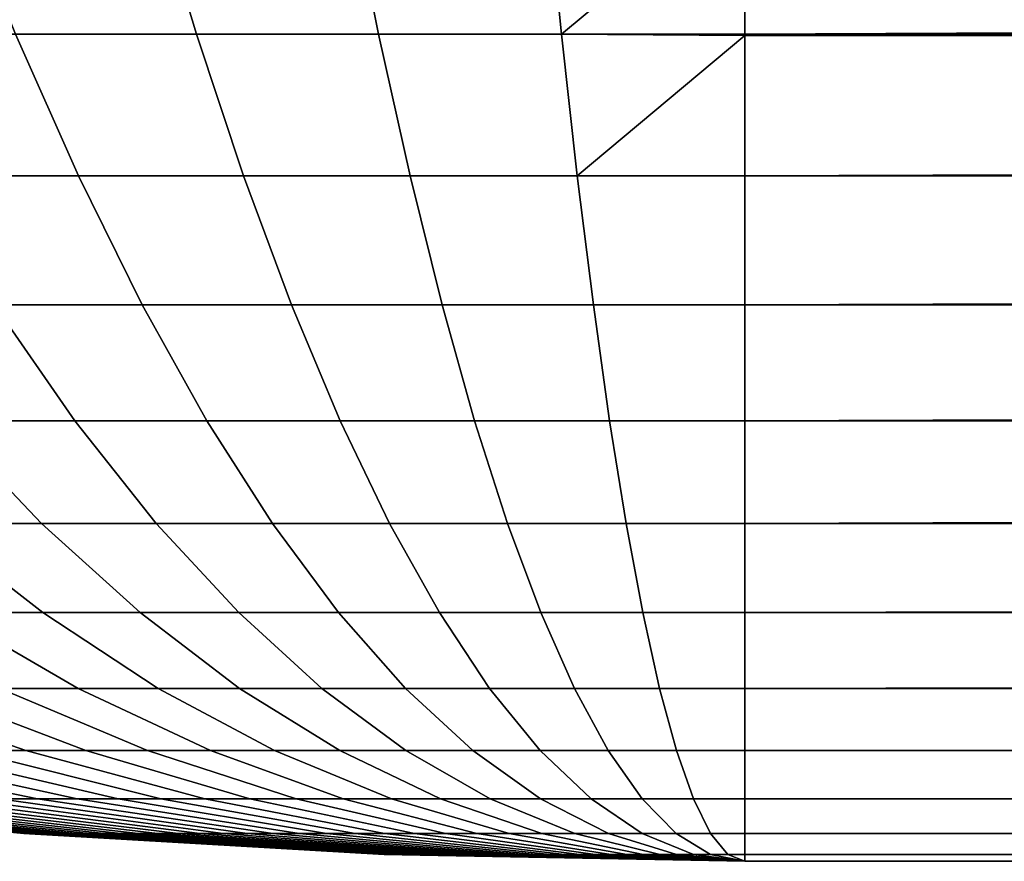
# Model space of a CAD drawing. Header units: metres. Extents: x -109 to 109, y -342 to 66.
# Tile 84 of 256: x -79.74 to -75.34, y -36 to -32.23. Entities that reach past the tile are written whole.
import ezdxf

# ---------------------------------------------------------------- set-up
doc = ezdxf.new("R2010")
doc.units = ezdxf.units.M
doc.layers.add('solid_K_24_62_16_000B91', color=7, linetype='CONTINUOUS')

msp = doc.modelspace()

# ---------------------------------------------------------------- linework, layer by layer
at = {"layer": 'solid_K_24_62_16_000B91'}
for points in [[(-79.762589, -32.298836, 16.927929), (-78.95343, -32.298836, 17.063995), (-79.161163, -31.607746, 18.508799), (-80.038834, -31.607746, 18.36121)], [(-78.95343, -32.298836, -17.063995), (-79.762589, -32.298836, -16.927929), (-80.038834, -31.607746, -18.36121), (-79.161163, -31.607746, -18.508799)], [(-78.95343, -32.298836, 17.063995), (-78.138718, -32.298836, 17.161407), (-78.277466, -31.607746, 18.614456), (-79.161163, -31.607746, 18.508799)], [(-78.138718, -32.298836, -17.161407), (-78.95343, -32.298836, -17.063995), (-79.161163, -31.607746, -18.508799), (-78.277466, -31.607746, -18.614456)], [(-78.138718, -32.298836, 17.161407), (-77.32029, -32.298836, 17.219942), (-77.38974, -31.607746, 18.677948), (-78.277466, -31.607746, 18.614456)], [(-77.32029, -32.298836, -17.219942), (-78.138718, -32.298836, -17.161407), (-78.277466, -31.607746, -18.614456), (-77.38974, -31.607746, -18.677948)], [(-77.38974, -31.607746, -18.677948), (-76.5, -31.607746, -18.699127), (-76.5, -31.615644, -18.683233), (-77.32029, -32.298836, -17.219942)], [(-77.32029, -32.298836, 17.219942), (-76.5, -32.298836, 17.23947), (-76.5, -31.615644, 18.683233), (-77.38974, -31.607746, 18.677948)], [(-77.32029, -32.298836, -17.219942), (-76.5, -31.615644, -18.683233), (-76.5, -32.298836, -17.23947)], [(76.5, -31.615644, -18.683233), (76.5, -32.306114, -17.223284), (-76.5, -32.298836, -17.23947), (-76.5, -31.615644, -18.683233)], [(76.5, -32.306114, 17.223284), (76.5, -31.615644, 18.683233), (-76.5, -32.298836, 17.23947), (-76.5, -32.305454, 17.224754)], [(76.5, -31.615644, 18.683233), (-76.5, -31.615644, 18.683233), (-76.5, -32.298836, 17.23947)], [(-80.564362, -32.298836, -16.753515), (-79.762589, -32.298836, -16.927929), (-79.481522, -32.933292, -15.469619), (-80.214218, -32.933292, -15.31023)], [(-79.762589, -32.298836, 16.927929), (-80.564362, -32.298836, 16.753515), (-80.214218, -32.933292, 15.31023), (-79.481522, -32.933292, 15.469619)], [(-79.762589, -32.298836, -16.927929), (-78.95343, -32.298836, -17.063995), (-78.742073, -32.933292, -15.593964), (-79.481522, -32.933292, -15.469619)], [(-78.95343, -32.298836, 17.063995), (-79.762589, -32.298836, 16.927929), (-79.481522, -32.933292, 15.469619), (-78.742073, -32.933292, 15.593964)], [(-78.95343, -32.298836, -17.063995), (-78.138718, -32.298836, -17.161407), (-77.997543, -32.933292, -15.682983), (-78.742073, -32.933292, -15.593964)], [(-78.138718, -32.298836, 17.161407), (-78.95343, -32.298836, 17.063995), (-78.742073, -32.933292, 15.593964), (-77.997543, -32.933292, 15.682983)], [(-78.138718, -32.298836, -17.161407), (-77.32029, -32.298836, -17.219942), (-77.249619, -32.933292, -15.736476), (-77.997543, -32.933292, -15.682983)], [(-77.32029, -32.298836, 17.219942), (-78.138718, -32.298836, 17.161407), (-77.997543, -32.933292, 15.682983), (-77.249619, -32.933292, 15.736476)], [(-77.32029, -32.298836, -17.219942), (-76.5, -32.298836, -17.23947), (-76.5, -32.305454, -17.224754), (-77.249619, -32.933292, -15.736476)], [(-77.249619, -32.933292, 15.736476), (-76.5, -32.933292, 15.75432), (-76.5, -32.305454, 17.224754), (-77.32029, -32.298836, 17.219942)], [(-77.32029, -32.298836, 17.219942), (-76.5, -32.305454, 17.224754), (-76.5, -32.298836, 17.23947)], [(-77.249619, -32.933292, -15.736476), (-76.5, -32.305454, -17.224754), (-76.5, -32.933292, -15.75432)], [(76.5, -32.306114, -17.223284), (-76.5, -32.305454, -17.224754), (-76.5, -32.298836, -17.23947)], [(76.5, -32.939949, -15.737866), (-76.5, -32.933292, -15.75432), (-76.5, -32.305454, -17.224754), (76.5, -32.306114, -17.223284)], [(76.5, -32.306114, 17.223284), (-76.5, -32.305454, 17.224754), (-76.5, -32.933292, 15.75432)], [(76.5, -32.306114, 17.223284), (-76.5, -32.933292, 15.75432), (-76.5, -33.510189, 14.245877), (76.5, -32.939949, 15.737866)], [(-80.214218, -32.933292, -15.31023), (-79.481522, -32.933292, -15.469619), (-79.196053, -33.510189, -13.988436), (-79.858589, -33.510189, -13.844308)], [(-79.481522, -32.933292, 15.469619), (-80.214218, -32.933292, 15.31023), (-79.858589, -33.510189, 13.844308), (-79.196053, -33.510189, 13.988436)], [(-79.481522, -32.933292, -15.469619), (-78.742073, -32.933292, -15.593964), (-78.527397, -33.510189, -14.100875), (-79.196053, -33.510189, -13.988436)], [(-78.742073, -32.933292, 15.593964), (-79.481522, -32.933292, 15.469619), (-79.196053, -33.510189, 13.988436), (-78.527397, -33.510189, 14.100875)], [(-78.742073, -32.933292, -15.593964), (-77.997543, -32.933292, -15.682983), (-77.854156, -33.510189, -14.181371), (-78.527397, -33.510189, -14.100875)], [(-77.997543, -32.933292, 15.682983), (-78.742073, -32.933292, 15.593964), (-78.527397, -33.510189, 14.100875), (-77.854156, -33.510189, 14.181371)], [(-77.997543, -32.933292, -15.682983), (-77.249619, -32.933292, -15.736476), (-77.177849, -33.510189, -14.229741), (-77.854156, -33.510189, -14.181371)], [(-77.249619, -32.933292, 15.736476), (-77.997543, -32.933292, 15.682983), (-77.854156, -33.510189, 14.181371), (-77.177849, -33.510189, 14.229741)], [(-77.249619, -32.933292, -15.736476), (-76.5, -32.933292, -15.75432), (-76.5, -33.510189, -14.245877), (-77.177849, -33.510189, -14.229741)], [(-77.177849, -33.510189, 14.229741), (-76.5, -33.510189, 14.245877), (-76.5, -32.933292, 15.75432), (-77.249619, -32.933292, 15.736476)], [(76.5, -33.516205, -14.229179), (-76.5, -33.510189, -14.245877), (-76.5, -32.933292, -15.75432), (76.5, -32.939949, -15.737866)], [(76.5, -32.939949, 15.737866), (-76.5, -33.510189, 14.245877), (-76.5, -34.028664, 12.716371), (76.5, -33.516205, 14.229179)], [(-80.513527, -33.510189, -13.668819), (-79.858589, -33.510189, -13.844308), (-79.498001, -34.028664, -12.357916), (-80.082619, -34.028664, -12.201268)], [(-79.858589, -33.510189, 13.844308), (-80.513527, -33.510189, 13.668819), (-80.082619, -34.028664, 12.201268), (-79.498001, -34.028664, 12.357916)], [(-79.858589, -33.510189, -13.844308), (-79.196053, -33.510189, -13.988436), (-78.906586, -34.028664, -12.486569), (-79.498001, -34.028664, -12.357916)], [(-79.196053, -33.510189, 13.988436), (-79.858589, -33.510189, 13.844308), (-79.498001, -34.028664, 12.357916), (-78.906586, -34.028664, 12.486569)], [(-79.196053, -33.510189, -13.988436), (-78.527397, -33.510189, -14.100875), (-78.309731, -34.028664, -12.586936), (-78.906586, -34.028664, -12.486569)], [(-78.527397, -33.510189, 14.100875), (-79.196053, -33.510189, 13.988436), (-78.906586, -34.028664, 12.486569), (-78.309731, -34.028664, 12.586936)], [(-78.527397, -33.510189, -14.100875), (-77.854156, -33.510189, -14.181371), (-77.708771, -34.028664, -12.65879), (-78.309731, -34.028664, -12.586936)], [(-77.854156, -33.510189, 14.181371), (-78.527397, -33.510189, 14.100875), (-78.309731, -34.028664, 12.586936), (-77.708771, -34.028664, 12.65879)], [(-77.854156, -33.510189, -14.181371), (-77.177849, -33.510189, -14.229741), (-77.105072, -34.028664, -12.701967), (-77.708771, -34.028664, -12.65879)], [(-77.177849, -33.510189, 14.229741), (-77.854156, -33.510189, 14.181371), (-77.708771, -34.028664, 12.65879), (-77.105072, -34.028664, 12.701967)], [(-77.177849, -33.510189, -14.229741), (-76.5, -33.510189, -14.245877), (-76.5, -34.028664, -12.716371), (-77.105072, -34.028664, -12.701967)], [(-77.105072, -34.028664, 12.701967), (-76.5, -34.028664, 12.716371), (-76.5, -33.510189, 14.245877), (-77.177849, -33.510189, 14.229741)], [(76.5, -34.034035, -12.699454), (-76.5, -34.028664, -12.716371), (-76.5, -33.510189, -14.245877), (76.5, -33.516205, -14.229179)], [(76.5, -33.516205, 14.229179), (-76.5, -34.028664, 12.716371), (-76.5, -34.487953, 11.168062), (76.5, -34.034035, 12.699454)], [(-80.659119, -34.028664, -12.016981), (-80.082619, -34.028664, -12.201268), (-79.646408, -34.487953, -10.715677), (-80.152718, -34.487953, -10.553828)], [(-80.082619, -34.028664, 12.201268), (-80.659119, -34.028664, 12.016981), (-80.152718, -34.487953, 10.553828), (-79.646408, -34.487953, 10.715677)], [(-80.082619, -34.028664, -12.201268), (-79.498001, -34.028664, -12.357916), (-79.132973, -34.487953, -10.853252), (-79.646408, -34.487953, -10.715677)], [(-79.498001, -34.028664, 12.357916), (-80.082619, -34.028664, 12.201268), (-79.646408, -34.487953, 10.715677), (-79.132973, -34.487953, 10.853252)], [(-79.498001, -34.028664, -12.357916), (-78.906586, -34.028664, -12.486569), (-78.613571, -34.487953, -10.966241), (-79.132973, -34.487953, -10.853252)], [(-78.906586, -34.028664, 12.486569), (-79.498001, -34.028664, 12.357916), (-79.132973, -34.487953, 10.853252), (-78.613571, -34.487953, 10.966241)], [(-78.906586, -34.028664, -12.486569), (-78.309731, -34.028664, -12.586936), (-78.089378, -34.487953, -11.054387), (-78.613571, -34.487953, -10.966241)], [(-78.309731, -34.028664, 12.586936), (-78.906586, -34.028664, 12.486569), (-78.613571, -34.487953, 10.966241), (-78.089378, -34.487953, 11.054387)], [(-78.309731, -34.028664, -12.586936), (-77.708771, -34.028664, -12.65879), (-77.561592, -34.487953, -11.117493), (-78.089378, -34.487953, -11.054387)], [(-77.708771, -34.028664, 12.65879), (-78.309731, -34.028664, 12.586936), (-78.089378, -34.487953, 11.054387), (-77.561592, -34.487953, 11.117493)], [(-77.708771, -34.028664, -12.65879), (-77.105072, -34.028664, -12.701967), (-77.031395, -34.487953, -11.155413), (-77.561592, -34.487953, -11.117493)], [(-77.105072, -34.028664, 12.701967), (-77.708771, -34.028664, 12.65879), (-77.561592, -34.487953, 11.117493), (-77.031395, -34.487953, 11.155413)], [(-77.105072, -34.028664, -12.701967), (-76.5, -34.028664, -12.716371), (-76.5, -34.487953, -11.168062), (-77.031395, -34.487953, -11.155413)], [(-77.031395, -34.487953, 11.155413), (-76.5, -34.487953, 11.168062), (-76.5, -34.028664, 12.716371), (-77.105072, -34.028664, 12.701967)], [(76.5, -34.492668, -11.150951), (-76.5, -34.487953, -11.168062), (-76.5, -34.028664, -12.716371), (76.5, -34.034035, -12.699454)], [(76.5, -34.034035, 12.699454), (-76.5, -34.487953, 11.168062), (-76.5, -34.887379, 9.603241), (76.5, -34.492668, 11.150951)], [(-80.650749, -34.487953, -10.368071), (-80.152718, -34.487953, -10.553828), (-79.640915, -34.887379, -9.07507), (-80.06916, -34.887379, -8.91534)], [(-80.152718, -34.487953, 10.553828), (-80.650749, -34.487953, 10.368071), (-80.06916, -34.887379, 8.91534), (-79.640915, -34.887379, 9.07507)], [(-80.152718, -34.487953, -10.553828), (-79.646408, -34.487953, -10.715677), (-79.205544, -34.887379, -9.214242), (-79.640915, -34.887379, -9.07507)], [(-79.646408, -34.487953, 10.715677), (-80.152718, -34.487953, 10.553828), (-79.640915, -34.887379, 9.07507), (-79.205544, -34.887379, 9.214242)], [(-79.646408, -34.487953, -10.715677), (-79.132973, -34.487953, -10.853252), (-78.764053, -34.887379, -9.332541), (-79.205544, -34.887379, -9.214242)], [(-79.132973, -34.487953, 10.853252), (-79.646408, -34.487953, 10.715677), (-79.205544, -34.887379, 9.214242), (-78.764053, -34.887379, 9.332541)], [(-79.132973, -34.487953, -10.853252), (-78.613571, -34.487953, -10.966241), (-78.317429, -34.887379, -9.429698), (-78.764053, -34.887379, -9.332541)], [(-78.613571, -34.487953, 10.966241), (-79.132973, -34.487953, 10.853252), (-78.764053, -34.887379, 9.332541), (-78.317429, -34.887379, 9.429698)], [(-78.613571, -34.487953, -10.966241), (-78.089378, -34.487953, -11.054387), (-77.866684, -34.887379, -9.505493), (-78.317429, -34.887379, -9.429698)], [(-78.089378, -34.487953, 11.054387), (-78.613571, -34.487953, 10.966241), (-78.317429, -34.887379, 9.429698), (-77.866684, -34.887379, 9.505493)], [(-78.089378, -34.487953, -11.054387), (-77.561592, -34.487953, -11.117493), (-77.412849, -34.887379, -9.559756), (-77.866684, -34.887379, -9.505493)], [(-77.561592, -34.487953, 11.117493), (-78.089378, -34.487953, 11.054387), (-77.866684, -34.887379, 9.505493), (-77.412849, -34.887379, 9.559756)], [(-77.561592, -34.487953, -11.117493), (-77.031395, -34.487953, -11.155413), (-76.95694, -34.887379, -9.592363), (-77.412849, -34.887379, -9.559756)], [(-77.031395, -34.487953, 11.155413), (-77.561592, -34.487953, 11.117493), (-77.412849, -34.887379, 9.559756), (-76.95694, -34.887379, 9.592363)], [(-77.031395, -34.487953, -11.155413), (-76.5, -34.487953, -11.168062), (-76.5, -34.887379, -9.603241), (-76.95694, -34.887379, -9.592363)], [(-76.95694, -34.887379, 9.592363), (-76.5, -34.887379, 9.603241), (-76.5, -34.487953, 11.168062), (-77.031395, -34.487953, 11.155413)], [(76.5, -34.891434, -9.585961), (-76.5, -34.887379, -9.603241), (-76.5, -34.487953, -11.168062), (76.5, -34.492668, -11.150951)], [(76.5, -34.492668, 11.150951), (-76.5, -34.887379, 9.603241), (-76.5, -35.226349, 8.02422), (76.5, -34.891434, 9.585961)], [(-80.489334, -34.887379, -8.735415), (-80.06916, -34.887379, -8.91534), (-79.4823, -35.226349, -7.449429), (-79.833382, -35.226349, -7.299088)], [(-80.06916, -34.887379, 8.91534), (-80.489334, -34.887379, 8.735415), (-79.833382, -35.226349, 7.299088), (-79.4823, -35.226349, 7.449429)], [(-80.06916, -34.887379, -8.91534), (-79.640915, -34.887379, -9.07507), (-79.124466, -35.226349, -7.582895), (-79.4823, -35.226349, -7.449429)], [(-79.640915, -34.887379, 9.07507), (-80.06916, -34.887379, 8.91534), (-79.4823, -35.226349, 7.449429), (-79.124466, -35.226349, 7.582895)], [(-79.640915, -34.887379, -9.07507), (-79.205544, -34.887379, -9.214242), (-78.760681, -35.226349, -7.699183), (-79.124466, -35.226349, -7.582895)], [(-79.205544, -34.887379, 9.214242), (-79.640915, -34.887379, 9.07507), (-79.124466, -35.226349, 7.582895), (-78.760681, -35.226349, 7.699183)], [(-79.205544, -34.887379, -9.214242), (-78.764053, -34.887379, -9.332541), (-78.391785, -35.226349, -7.79803), (-78.760681, -35.226349, -7.699183)], [(-78.764053, -34.887379, 9.332541), (-79.205544, -34.887379, 9.214242), (-78.760681, -35.226349, 7.699183), (-78.391785, -35.226349, 7.79803)], [(-78.764053, -34.887379, -9.332541), (-78.317429, -34.887379, -9.429698), (-78.018593, -35.226349, -7.879212), (-78.391785, -35.226349, -7.79803)], [(-78.317429, -34.887379, 9.429698), (-78.764053, -34.887379, 9.332541), (-78.391785, -35.226349, 7.79803), (-78.018593, -35.226349, 7.879212)], [(-78.317429, -34.887379, -9.429698), (-77.866684, -34.887379, -9.505493), (-77.641968, -35.226349, -7.942545), (-78.018593, -35.226349, -7.879212)], [(-77.866684, -34.887379, 9.505493), (-78.317429, -34.887379, 9.429698), (-78.018593, -35.226349, 7.879212), (-77.641968, -35.226349, 7.942545)], [(-77.866684, -34.887379, -9.505493), (-77.412849, -34.887379, -9.559756), (-77.262749, -35.226349, -7.987886), (-77.641968, -35.226349, -7.942545)], [(-77.412849, -34.887379, 9.559756), (-77.866684, -34.887379, 9.505493), (-77.641968, -35.226349, 7.942545), (-77.262749, -35.226349, 7.987886)], [(-77.412849, -34.887379, -9.559756), (-76.95694, -34.887379, -9.592363), (-76.881805, -35.226349, -8.015132), (-77.262749, -35.226349, -7.987886)], [(-76.95694, -34.887379, 9.592363), (-77.412849, -34.887379, 9.559756), (-77.262749, -35.226349, 7.987886), (-76.881805, -35.226349, 8.015132)], [(-76.95694, -34.887379, -9.592363), (-76.5, -34.887379, -9.603241), (-76.5, -35.226349, -8.02422), (-76.881805, -35.226349, -8.015132)], [(-76.881805, -35.226349, 8.015132), (-76.5, -35.226349, 8.02422), (-76.5, -34.887379, 9.603241), (-76.95694, -34.887379, 9.592363)], [(76.5, -35.229736, -8.006798), (-76.5, -35.226349, -8.02422), (-76.5, -34.887379, -9.603241), (76.5, -34.891434, -9.585961)], [(76.5, -34.891434, 9.585961), (-76.5, -35.226349, 8.02422), (-76.5, -35.504364, 6.433335), (76.5, -35.229736, 8.006798)], [(-80.838219, -35.226349, -6.750404), (-80.512108, -35.226349, -6.949179), (-79.716667, -35.504364, -5.571432), (-79.978127, -35.504364, -5.412066)], [(-80.512108, -35.226349, 6.949179), (-80.838219, -35.226349, 6.750404), (-79.978127, -35.504364, 5.412066), (-79.716667, -35.504364, 5.571432)], [(-80.512108, -35.226349, -6.949179), (-80.17691, -35.226349, -7.132211), (-79.447922, -35.504364, -5.718176), (-79.716667, -35.504364, -5.571432)], [(-80.17691, -35.226349, 7.132211), (-80.512108, -35.226349, 6.949179), (-79.716667, -35.504364, 5.571432), (-79.447922, -35.504364, 5.718176)], [(-80.17691, -35.226349, -7.132211), (-79.833382, -35.226349, -7.299088), (-79.172501, -35.504364, -5.851968), (-79.447922, -35.504364, -5.718176)], [(-79.833382, -35.226349, 7.299088), (-80.17691, -35.226349, 7.132211), (-79.447922, -35.504364, 5.718176), (-79.172501, -35.504364, 5.851968)], [(-79.833382, -35.226349, -7.299088), (-79.4823, -35.226349, -7.449429), (-78.891029, -35.504364, -5.972502), (-79.172501, -35.504364, -5.851968)], [(-79.4823, -35.226349, 7.449429), (-79.833382, -35.226349, 7.299088), (-79.172501, -35.504364, 5.851968), (-78.891029, -35.504364, 5.972502)], [(-79.4823, -35.226349, -7.449429), (-79.124466, -35.226349, -7.582895), (-78.604141, -35.504364, -6.079507), (-78.891029, -35.504364, -5.972502)], [(-79.124466, -35.226349, 7.582895), (-79.4823, -35.226349, 7.449429), (-78.891029, -35.504364, 5.972502), (-78.604141, -35.504364, 6.079507)], [(-79.124466, -35.226349, -7.582895), (-78.760681, -35.226349, -7.699183), (-78.312477, -35.504364, -6.17274), (-78.604141, -35.504364, -6.079507)], [(-78.760681, -35.226349, 7.699183), (-79.124466, -35.226349, 7.582895), (-78.604141, -35.504364, 6.079507), (-78.312477, -35.504364, 6.17274)], [(-78.760681, -35.226349, -7.699183), (-78.391785, -35.226349, -7.79803), (-78.016716, -35.504364, -6.25199), (-78.312477, -35.504364, -6.17274)], [(-78.391785, -35.226349, 7.79803), (-78.760681, -35.226349, 7.699183), (-78.312477, -35.504364, 6.17274), (-78.016716, -35.504364, 6.25199)], [(-78.391785, -35.226349, -7.79803), (-78.018593, -35.226349, -7.879212), (-77.717514, -35.504364, -6.317077), (-78.016716, -35.504364, -6.25199)], [(-78.018593, -35.226349, 7.879212), (-78.391785, -35.226349, 7.79803), (-78.016716, -35.504364, 6.25199), (-77.717514, -35.504364, 6.317077)], [(-78.018593, -35.226349, -7.879212), (-77.641968, -35.226349, -7.942545), (-77.415558, -35.504364, -6.367853), (-77.717514, -35.504364, -6.317077)], [(-77.641968, -35.226349, 7.942545), (-78.018593, -35.226349, 7.879212), (-77.717514, -35.504364, 6.317077), (-77.415558, -35.504364, 6.367853)], [(-77.641968, -35.226349, -7.942545), (-77.262749, -35.226349, -7.987886), (-77.111526, -35.504364, -6.404205), (-77.415558, -35.504364, -6.367853)], [(-77.262749, -35.226349, 7.987886), (-77.641968, -35.226349, 7.942545), (-77.415558, -35.504364, 6.367853), (-77.111526, -35.504364, 6.404205)], [(-77.262749, -35.226349, -7.987886), (-76.881805, -35.226349, -8.015132), (-76.806114, -35.504364, -6.426049), (-77.111526, -35.504364, -6.404205)], [(-76.881805, -35.226349, 8.015132), (-77.262749, -35.226349, 7.987886), (-77.111526, -35.504364, 6.404205), (-76.806114, -35.504364, 6.426049)], [(-76.881805, -35.226349, -8.015132), (-76.5, -35.226349, -8.02422), (-76.5, -35.504364, -6.433335), (-76.806114, -35.504364, -6.426049)], [(-76.806114, -35.504364, 6.426049), (-76.5, -35.504364, 6.433335), (-76.5, -35.226349, 8.02422), (-76.881805, -35.226349, 8.015132)], [(76.5, -35.50708, -6.415796), (-76.5, -35.504364, -6.433335), (-76.5, -35.226349, -8.02422), (76.5, -35.229736, -8.006798)], [(76.5, -35.229736, 8.006798), (-76.5, -35.504364, 6.433335), (-76.5, -35.721012, 4.832938), (76.5, -35.50708, 6.415796)], [(-80.939507, -35.504364, -4.656024), (-80.712936, -35.504364, -4.86199), (-79.664902, -35.721012, -3.652491), (-79.835106, -35.721012, -3.497762)], [(-80.712936, -35.504364, 4.86199), (-80.939507, -35.504364, 4.656024), (-79.835106, -35.721012, 3.497762), (-79.664902, -35.721012, 3.652491)], [(-80.712936, -35.504364, -4.86199), (-80.476822, -35.504364, -5.056943), (-79.487526, -35.721012, -3.798946), (-79.664902, -35.721012, -3.652491)], [(-80.476822, -35.504364, 5.056943), (-80.712936, -35.504364, 4.86199), (-79.664902, -35.721012, 3.652491), (-79.487526, -35.721012, 3.798946)], [(-80.476822, -35.504364, -5.056943), (-80.231697, -35.504364, -5.24044), (-79.303383, -35.721012, -3.936795), (-79.487526, -35.721012, -3.798946)], [(-80.231697, -35.504364, 5.24044), (-80.476822, -35.504364, 5.056943), (-79.487526, -35.721012, 3.798946), (-79.303383, -35.721012, 3.936795)], [(-80.231697, -35.504364, -5.24044), (-79.978127, -35.504364, -5.412066), (-79.112885, -35.721012, -4.065726), (-79.303383, -35.721012, -3.936795)], [(-79.978127, -35.504364, 5.412066), (-80.231697, -35.504364, 5.24044), (-79.303383, -35.721012, 3.936795), (-79.112885, -35.721012, 4.065726)], [(-79.978127, -35.504364, -5.412066), (-79.716667, -35.504364, -5.571432), (-78.916466, -35.721012, -4.185447), (-79.112885, -35.721012, -4.065726)], [(-79.716667, -35.504364, 5.571432), (-79.978127, -35.504364, 5.412066), (-79.112885, -35.721012, 4.065726), (-78.916466, -35.721012, 4.185447)], [(-79.716667, -35.504364, -5.571432), (-79.447922, -35.504364, -5.718176), (-78.714577, -35.721012, -4.295687), (-78.916466, -35.721012, -4.185447)], [(-79.447922, -35.504364, 5.718176), (-79.716667, -35.504364, 5.571432), (-78.916466, -35.721012, 4.185447), (-78.714577, -35.721012, 4.295687)], [(-79.447922, -35.504364, -5.718176), (-79.172501, -35.504364, -5.851968), (-78.507675, -35.721012, -4.396195), (-78.714577, -35.721012, -4.295687)], [(-79.172501, -35.504364, 5.851968), (-79.447922, -35.504364, 5.718176), (-78.714577, -35.721012, 4.295687), (-78.507675, -35.721012, 4.396195)], [(-79.172501, -35.504364, -5.851968), (-78.891029, -35.504364, -5.972502), (-78.296219, -35.721012, -4.486745), (-78.507675, -35.721012, -4.396195)], [(-78.891029, -35.504364, 5.972502), (-79.172501, -35.504364, 5.851968), (-78.507675, -35.721012, 4.396195), (-78.296219, -35.721012, 4.486745)], [(-78.891029, -35.504364, -5.972502), (-78.604141, -35.504364, -6.079507), (-78.080696, -35.721012, -4.567131), (-78.296219, -35.721012, -4.486745)], [(-78.604141, -35.504364, 6.079507), (-78.891029, -35.504364, 5.972502), (-78.296219, -35.721012, 4.486745), (-78.080696, -35.721012, 4.567131)], [(-78.604141, -35.504364, -6.079507), (-78.312477, -35.504364, -6.17274), (-77.861595, -35.721012, -4.63717), (-78.080696, -35.721012, -4.567131)], [(-78.312477, -35.504364, 6.17274), (-78.604141, -35.504364, 6.079507), (-78.080696, -35.721012, 4.567131), (-77.861595, -35.721012, 4.63717)], [(-78.312477, -35.504364, -6.17274), (-78.016716, -35.504364, -6.25199), (-77.639412, -35.721012, -4.696705), (-77.861595, -35.721012, -4.63717)], [(-78.016716, -35.504364, 6.25199), (-78.312477, -35.504364, 6.17274), (-77.861595, -35.721012, 4.63717), (-77.639412, -35.721012, 4.696705)], [(-78.016716, -35.504364, -6.25199), (-77.717514, -35.504364, -6.317077), (-77.414642, -35.721012, -4.745601), (-77.639412, -35.721012, -4.696705)], [(-77.717514, -35.504364, 6.317077), (-78.016716, -35.504364, 6.25199), (-77.639412, -35.721012, 4.696705), (-77.414642, -35.721012, 4.745601)], [(-77.717514, -35.504364, -6.317077), (-77.415558, -35.504364, -6.367853), (-77.187798, -35.721012, -4.783746), (-77.414642, -35.721012, -4.745601)], [(-77.415558, -35.504364, 6.367853), (-77.717514, -35.504364, 6.317077), (-77.414642, -35.721012, 4.745601), (-77.187798, -35.721012, 4.783746)], [(-77.415558, -35.504364, -6.367853), (-77.111526, -35.504364, -6.404205), (-76.959396, -35.721012, -4.811054), (-77.187798, -35.721012, -4.783746)], [(-77.111526, -35.504364, 6.404205), (-77.415558, -35.504364, 6.367853), (-77.187798, -35.721012, 4.783746), (-76.959396, -35.721012, 4.811054)], [(-77.111526, -35.504364, -6.404205), (-76.806114, -35.504364, -6.426049), (-76.729958, -35.721012, -4.827464), (-76.959396, -35.721012, -4.811054)], [(-76.806114, -35.504364, 6.426049), (-77.111526, -35.504364, 6.404205), (-76.959396, -35.721012, 4.811054), (-76.729958, -35.721012, 4.827464)], [(-76.806114, -35.504364, -6.426049), (-76.5, -35.504364, -6.433335), (-76.5, -35.721012, -4.832938), (-76.729958, -35.721012, -4.827464)], [(-76.729958, -35.721012, 4.827464), (-76.5, -35.721012, 4.832938), (-76.5, -35.504364, 6.433335), (-76.806114, -35.504364, 6.426049)], [(76.5, -35.723049, -4.815308), (-76.5, -35.721012, -4.832938), (-76.5, -35.504364, -6.433335), (76.5, -35.50708, -6.415796)], [(76.5, -35.50708, 6.415796), (-76.5, -35.721012, 4.832938), (-76.5, -35.875969, 3.225395), (76.5, -35.723049, 4.815308)], [(-81.332939, -35.721012), (-81.327461, -35.721012, -0.22996), (-79.721741, -35.875969, -0.15347), (-79.725395, -35.875969)], [(-81.327461, -35.721012, 0.22996), (-81.332939, -35.721012), (-79.725395, -35.875969), (-79.721741, -35.875969, 0.15347)], [(-81.327461, -35.721012, -0.22996), (-81.311058, -35.721012, -0.4594), (-79.710793, -35.875969, -0.306593), (-79.721741, -35.875969, -0.15347)], [(-81.311058, -35.721012, 0.4594), (-81.327461, -35.721012, 0.22996), (-79.721741, -35.875969, 0.15347), (-79.710793, -35.875969, 0.306593)], [(-81.311058, -35.721012, -0.4594), (-81.283745, -35.721012, -0.687799), (-79.692566, -35.875969, -0.459022), (-79.710793, -35.875969, -0.306593)], [(-81.283745, -35.721012, 0.687799), (-81.311058, -35.721012, 0.4594), (-79.710793, -35.875969, 0.306593), (-79.692566, -35.875969, 0.459022)], [(-81.283745, -35.721012, -0.687799), (-81.245598, -35.721012, -0.91464), (-79.667107, -35.875969, -0.61041), (-79.692566, -35.875969, -0.459022)], [(-81.245598, -35.721012, 0.91464), (-81.283745, -35.721012, 0.687799), (-79.692566, -35.875969, 0.459022), (-79.667107, -35.875969, 0.61041)], [(-81.245598, -35.721012, -0.91464), (-81.196709, -35.721012, -1.139408), (-79.634476, -35.875969, -0.760416), (-79.667107, -35.875969, -0.61041)], [(-81.196709, -35.721012, 1.139408), (-81.245598, -35.721012, 0.91464), (-79.667107, -35.875969, 0.61041), (-79.634476, -35.875969, 0.760416)], [(-81.196709, -35.721012, -1.139408), (-81.137169, -35.721012, -1.361596), (-79.594742, -35.875969, -0.908699), (-79.634476, -35.875969, -0.760416)], [(-81.137169, -35.721012, 1.361596), (-81.196709, -35.721012, 1.139408), (-79.634476, -35.875969, 0.760416), (-79.594742, -35.875969, 0.908699)], [(-81.137169, -35.721012, -1.361596), (-81.067131, -35.721012, -1.580699), (-79.548004, -35.875969, -1.054924), (-79.594742, -35.875969, -0.908699)], [(-81.067131, -35.721012, 1.580699), (-81.137169, -35.721012, 1.361596), (-79.594742, -35.875969, 0.908699), (-79.548004, -35.875969, 1.054924)], [(-81.067131, -35.721012, -1.580699), (-80.986748, -35.721012, -1.796222), (-79.494354, -35.875969, -1.198758), (-79.548004, -35.875969, -1.054924)], [(-80.986748, -35.721012, 1.796222), (-81.067131, -35.721012, 1.580699), (-79.548004, -35.875969, 1.054924), (-79.494354, -35.875969, 1.198758)], [(-80.986748, -35.721012, -1.796222), (-80.896194, -35.721012, -2.007675), (-79.433922, -35.875969, -1.339878), (-79.494354, -35.875969, -1.198758)], [(-80.896194, -35.721012, 2.007675), (-80.986748, -35.721012, 1.796222), (-79.494354, -35.875969, 1.198758), (-79.433922, -35.875969, 1.339878)], [(-80.896194, -35.721012, -2.007675), (-80.795685, -35.721012, -2.214581), (-79.366844, -35.875969, -1.477962), (-79.433922, -35.875969, -1.339878)], [(-80.795685, -35.721012, 2.214581), (-80.896194, -35.721012, 2.007675), (-79.433922, -35.875969, 1.339878), (-79.366844, -35.875969, 1.477962)], [(-80.795685, -35.721012, -2.214581), (-80.685448, -35.721012, -2.416469), (-79.293274, -35.875969, -1.612698), (-79.366844, -35.875969, -1.477962)], [(-80.685448, -35.721012, 2.416469), (-80.795685, -35.721012, 2.214581), (-79.366844, -35.875969, 1.477962), (-79.293274, -35.875969, 1.612698)], [(-80.685448, -35.721012, -2.416469), (-80.565727, -35.721012, -2.612884), (-79.213379, -35.875969, -1.74378), (-79.293274, -35.875969, -1.612698)], [(-80.565727, -35.721012, 2.612884), (-80.685448, -35.721012, 2.416469), (-79.293274, -35.875969, 1.612698), (-79.213379, -35.875969, 1.74378)], [(-80.565727, -35.721012, -2.612884), (-80.436798, -35.721012, -2.803379), (-79.127327, -35.875969, -1.870913), (-79.213379, -35.875969, -1.74378)], [(-80.436798, -35.721012, 2.803379), (-80.565727, -35.721012, 2.612884), (-79.213379, -35.875969, 1.74378), (-79.127327, -35.875969, 1.870913)], [(-80.436798, -35.721012, -2.803379), (-80.298943, -35.721012, -2.987524), (-79.035332, -35.875969, -1.993807), (-79.127327, -35.875969, -1.870913)], [(-80.298943, -35.721012, 2.987524), (-80.436798, -35.721012, 2.803379), (-79.127327, -35.875969, 1.870913), (-79.035332, -35.875969, 1.993807)], [(-80.298943, -35.721012, -2.987524), (-80.152489, -35.721012, -3.164901), (-78.937592, -35.875969, -2.112185), (-79.035332, -35.875969, -1.993807)], [(-80.152489, -35.721012, 3.164901), (-80.298943, -35.721012, 2.987524), (-79.035332, -35.875969, 1.993807), (-78.937592, -35.875969, 2.112185)], [(-80.152489, -35.721012, -3.164901), (-79.997765, -35.721012, -3.335109), (-78.834328, -35.875969, -2.225778), (-78.937592, -35.875969, -2.112185)], [(-79.997765, -35.721012, 3.335109), (-80.152489, -35.721012, 3.164901), (-78.937592, -35.875969, 2.112185), (-78.834328, -35.875969, 2.225778)], [(-79.997765, -35.721012, -3.335109), (-79.835106, -35.721012, -3.497762), (-78.725777, -35.875969, -2.334328), (-78.834328, -35.875969, -2.225778)], [(-79.835106, -35.721012, 3.497762), (-79.997765, -35.721012, 3.335109), (-78.834328, -35.875969, 2.225778), (-78.725777, -35.875969, 2.334328)], [(-79.835106, -35.721012, -3.497762), (-79.664902, -35.721012, -3.652491), (-78.612183, -35.875969, -2.437591), (-78.725777, -35.875969, -2.334328)], [(-79.664902, -35.721012, 3.652491), (-79.835106, -35.721012, 3.497762), (-78.725777, -35.875969, 2.334328), (-78.612183, -35.875969, 2.437591)], [(-79.664902, -35.721012, -3.652491), (-79.487526, -35.721012, -3.798946), (-78.493805, -35.875969, -2.535332), (-78.612183, -35.875969, -2.437591)], [(-79.487526, -35.721012, 3.798946), (-79.664902, -35.721012, 3.652491), (-78.612183, -35.875969, 2.437591), (-78.493805, -35.875969, 2.535332)], [(-79.487526, -35.721012, -3.798946), (-79.303383, -35.721012, -3.936795), (-78.370911, -35.875969, -2.62733), (-78.493805, -35.875969, -2.535332)], [(-79.303383, -35.721012, 3.936795), (-79.487526, -35.721012, 3.798946), (-78.493805, -35.875969, 2.535332), (-78.370911, -35.875969, 2.62733)], [(-79.303383, -35.721012, -3.936795), (-79.112885, -35.721012, -4.065726), (-78.243782, -35.875969, -2.713375), (-78.370911, -35.875969, -2.62733)], [(-79.112885, -35.721012, 4.065726), (-79.303383, -35.721012, 3.936795), (-78.370911, -35.875969, 2.62733), (-78.243782, -35.875969, 2.713375)], [(-79.112885, -35.721012, -4.065726), (-78.916466, -35.721012, -4.185447), (-78.112701, -35.875969, -2.793274), (-78.243782, -35.875969, -2.713375)], [(-78.916466, -35.721012, 4.185447), (-79.112885, -35.721012, 4.065726), (-78.243782, -35.875969, 2.713375), (-78.112701, -35.875969, 2.793274)], [(-78.916466, -35.721012, -4.185447), (-78.714577, -35.721012, -4.295687), (-77.977959, -35.875969, -2.866846), (-78.112701, -35.875969, -2.793274)], [(-78.714577, -35.721012, 4.295687), (-78.916466, -35.721012, 4.185447), (-78.112701, -35.875969, 2.793274), (-77.977959, -35.875969, 2.866846)], [(-78.714577, -35.721012, -4.295687), (-78.507675, -35.721012, -4.396195), (-77.839874, -35.875969, -2.933923), (-77.977959, -35.875969, -2.866846)], [(-78.507675, -35.721012, 4.396195), (-78.714577, -35.721012, 4.295687), (-77.977959, -35.875969, 2.866846), (-77.839874, -35.875969, 2.933923)], [(-78.507675, -35.721012, -4.396195), (-78.296219, -35.721012, -4.486745), (-77.698761, -35.875969, -2.994354), (-77.839874, -35.875969, -2.933923)], [(-78.296219, -35.721012, 4.486745), (-78.507675, -35.721012, 4.396195), (-77.839874, -35.875969, 2.933923), (-77.698761, -35.875969, 2.994354)], [(-78.296219, -35.721012, -4.486745), (-78.080696, -35.721012, -4.567131), (-77.554924, -35.875969, -3.048001), (-77.698761, -35.875969, -2.994354)], [(-78.080696, -35.721012, 4.567131), (-78.296219, -35.721012, 4.486745), (-77.698761, -35.875969, 2.994354), (-77.554924, -35.875969, 3.048001)], [(-78.080696, -35.721012, -4.567131), (-77.861595, -35.721012, -4.63717), (-77.408699, -35.875969, -3.094744), (-77.554924, -35.875969, -3.048001)], [(-77.861595, -35.721012, 4.63717), (-78.080696, -35.721012, 4.567131), (-77.554924, -35.875969, 3.048001), (-77.408699, -35.875969, 3.094744)], [(-77.861595, -35.721012, -4.63717), (-77.639412, -35.721012, -4.696705), (-77.260414, -35.875969, -3.134477), (-77.408699, -35.875969, -3.094744)], [(-77.639412, -35.721012, 4.696705), (-77.861595, -35.721012, 4.63717), (-77.408699, -35.875969, 3.094744), (-77.260414, -35.875969, 3.134477)], [(-77.639412, -35.721012, -4.696705), (-77.414642, -35.721012, -4.745601), (-77.110413, -35.875969, -3.167108), (-77.260414, -35.875969, -3.134477)], [(-77.414642, -35.721012, 4.745601), (-77.639412, -35.721012, 4.696705), (-77.260414, -35.875969, 3.134477), (-77.110413, -35.875969, 3.167108)], [(-77.414642, -35.721012, -4.745601), (-77.187798, -35.721012, -4.783746), (-76.959023, -35.875969, -3.192565), (-77.110413, -35.875969, -3.167108)], [(-77.187798, -35.721012, 4.783746), (-77.414642, -35.721012, 4.745601), (-77.110413, -35.875969, 3.167108), (-76.959023, -35.875969, 3.192565)], [(-77.187798, -35.721012, -4.783746), (-76.959396, -35.721012, -4.811054), (-76.806595, -35.875969, -3.210791), (-76.959023, -35.875969, -3.192565)], [(-76.959396, -35.721012, 4.811054), (-77.187798, -35.721012, 4.783746), (-76.959023, -35.875969, 3.192565), (-76.806595, -35.875969, 3.210791)], [(-76.959396, -35.721012, -4.811054), (-76.729958, -35.721012, -4.827464), (-76.653473, -35.875969, -3.221742), (-76.806595, -35.875969, -3.210791)], [(-76.729958, -35.721012, 4.827464), (-76.959396, -35.721012, 4.811054), (-76.806595, -35.875969, 3.210791), (-76.653473, -35.875969, 3.221742)], [(-76.729958, -35.721012, -4.827464), (-76.5, -35.721012, -4.832938), (-76.5, -35.875969, -3.225395), (-76.653473, -35.875969, -3.221742)], [(-76.653473, -35.875969, 3.221742), (-76.5, -35.875969, 3.225395), (-76.5, -35.721012, 4.832938), (-76.729958, -35.721012, 4.827464)], [(76.5, -35.876095, -3.223787), (-76.5, -35.875969, -3.225395), (-76.5, -35.721012, -4.832938), (76.5, -35.723049, -4.815308)], [(76.5, -35.876095, 3.223787), (76.5, -35.723049, 4.815308), (-76.5, -35.875969, 3.225395)], [(-79.725395, -35.875969), (-79.721741, -35.875969, -0.15347), (-78.111259, -35.969013, -0.076754), (-78.113083, -35.969013)], [(-79.721741, -35.875969, 0.15347), (-79.725395, -35.875969), (-78.113083, -35.969013), (-78.111259, -35.969013, 0.076754)], [(-79.721741, -35.875969, -0.15347), (-79.710793, -35.875969, -0.306593), (-78.105782, -35.969013, -0.153333), (-78.111259, -35.969013, -0.076754)], [(-79.710793, -35.875969, 0.306593), (-79.721741, -35.875969, 0.15347), (-78.111259, -35.969013, 0.076754), (-78.105782, -35.969013, 0.153333)], [(-79.710793, -35.875969, -0.306593), (-79.692566, -35.875969, -0.459022), (-78.096664, -35.969013, -0.229566), (-78.105782, -35.969013, -0.153333)], [(-79.692566, -35.875969, 0.459022), (-79.710793, -35.875969, 0.306593), (-78.105782, -35.969013, 0.153333), (-78.096664, -35.969013, 0.229566)], [(-79.692566, -35.875969, -0.459022), (-79.667107, -35.875969, -0.61041), (-78.083931, -35.969013, -0.305278), (-78.096664, -35.969013, -0.229566)], [(-79.667107, -35.875969, 0.61041), (-79.692566, -35.875969, 0.459022), (-78.096664, -35.969013, 0.229566), (-78.083931, -35.969013, 0.305278)], [(-79.667107, -35.875969, -0.61041), (-79.634476, -35.875969, -0.760416), (-78.067612, -35.969013, -0.380299), (-78.083931, -35.969013, -0.305278)], [(-79.634476, -35.875969, 0.760416), (-79.667107, -35.875969, 0.61041), (-78.083931, -35.969013, 0.305278), (-78.067612, -35.969013, 0.380299)], [(-79.634476, -35.875969, -0.760416), (-79.594742, -35.875969, -0.908699), (-78.047745, -35.969013, -0.454458), (-78.067612, -35.969013, -0.380299)], [(-79.594742, -35.875969, 0.908699), (-79.634476, -35.875969, 0.760416), (-78.067612, -35.969013, 0.380299), (-78.047745, -35.969013, 0.454458)], [(-79.594742, -35.875969, -0.908699), (-79.548004, -35.875969, -1.054924), (-78.024368, -35.969013, -0.527588), (-78.047745, -35.969013, -0.454458)], [(-79.548004, -35.875969, 1.054924), (-79.594742, -35.875969, 0.908699), (-78.047745, -35.969013, 0.454458), (-78.024368, -35.969013, 0.527588)], [(-79.548004, -35.875969, -1.054924), (-79.494354, -35.875969, -1.198758), (-77.997536, -35.969013, -0.599523), (-78.024368, -35.969013, -0.527588)], [(-79.494354, -35.875969, 1.198758), (-79.548004, -35.875969, 1.054924), (-78.024368, -35.969013, 0.527588), (-77.997536, -35.969013, 0.599523)], [(-79.494354, -35.875969, -1.198758), (-79.433922, -35.875969, -1.339878), (-77.967316, -35.969013, -0.670099), (-77.997536, -35.969013, -0.599523)], [(-79.433922, -35.875969, 1.339878), (-79.494354, -35.875969, 1.198758), (-77.997536, -35.969013, 0.599523), (-77.967316, -35.969013, 0.670099)], [(-79.433922, -35.875969, -1.339878), (-79.366844, -35.875969, -1.477962), (-77.933769, -35.969013, -0.739158), (-77.967316, -35.969013, -0.670099)], [(-79.366844, -35.875969, 1.477962), (-79.433922, -35.875969, 1.339878), (-77.967316, -35.969013, 0.670099), (-77.933769, -35.969013, 0.739158)], [(-79.366844, -35.875969, -1.477962), (-79.293274, -35.875969, -1.612698), (-77.896973, -35.969013, -0.806542), (-77.933769, -35.969013, -0.739158)], [(-79.293274, -35.875969, 1.612698), (-79.366844, -35.875969, 1.477962), (-77.933769, -35.969013, 0.739158), (-77.896973, -35.969013, 0.806542)], [(-79.293274, -35.875969, -1.612698), (-79.213379, -35.875969, -1.74378), (-77.85701, -35.969013, -0.872099), (-77.896973, -35.969013, -0.806542)], [(-79.213379, -35.875969, 1.74378), (-79.293274, -35.875969, 1.612698), (-77.896973, -35.969013, 0.806542), (-77.85701, -35.969013, 0.872099)], [(-79.213379, -35.875969, -1.74378), (-79.127327, -35.875969, -1.870913), (-77.81398, -35.969013, -0.93568), (-77.85701, -35.969013, -0.872099)], [(-79.127327, -35.875969, 1.870913), (-79.213379, -35.875969, 1.74378), (-77.85701, -35.969013, 0.872099), (-77.81398, -35.969013, 0.93568)], [(-79.127327, -35.875969, -1.870913), (-79.035332, -35.875969, -1.993807), (-77.767967, -35.969013, -0.997142), (-77.81398, -35.969013, -0.93568)], [(-79.035332, -35.875969, 1.993807), (-79.127327, -35.875969, 1.870913), (-77.81398, -35.969013, 0.93568), (-77.767967, -35.969013, 0.997142)], [(-79.035332, -35.875969, -1.993807), (-78.937592, -35.875969, -2.112185), (-77.719086, -35.969013, -1.056345), (-77.767967, -35.969013, -0.997142)], [(-78.937592, -35.875969, 2.112185), (-79.035332, -35.875969, 1.993807), (-77.767967, -35.969013, 0.997142), (-77.719086, -35.969013, 1.056345)], [(-78.937592, -35.875969, -2.112185), (-78.834328, -35.875969, -2.225778), (-77.667442, -35.969013, -1.113155), (-77.719086, -35.969013, -1.056345)], [(-78.834328, -35.875969, 2.225778), (-78.937592, -35.875969, 2.112185), (-77.719086, -35.969013, 1.056345), (-77.667442, -35.969013, 1.113155)], [(-78.834328, -35.875969, -2.225778), (-78.725777, -35.875969, -2.334328), (-77.613152, -35.969013, -1.167443), (-77.667442, -35.969013, -1.113155)], [(-78.725777, -35.875969, 2.334328), (-78.834328, -35.875969, 2.225778), (-77.667442, -35.969013, 1.113155), (-77.613152, -35.969013, 1.167443)], [(-78.725777, -35.875969, -2.334328), (-78.612183, -35.875969, -2.437591), (-77.556343, -35.969013, -1.219087), (-77.613152, -35.969013, -1.167443)], [(-78.612183, -35.875969, 2.437591), (-78.725777, -35.875969, 2.334328), (-77.613152, -35.969013, 1.167443), (-77.556343, -35.969013, 1.219087)], [(-78.612183, -35.875969, -2.437591), (-78.493805, -35.875969, -2.535332), (-77.497139, -35.969013, -1.267969), (-77.556343, -35.969013, -1.219087)], [(-78.493805, -35.875969, 2.535332), (-78.612183, -35.875969, 2.437591), (-77.556343, -35.969013, 1.219087), (-77.497139, -35.969013, 1.267969)], [(-78.493805, -35.875969, -2.535332), (-78.370911, -35.875969, -2.62733), (-77.435677, -35.969013, -1.313979), (-77.497139, -35.969013, -1.267969)], [(-78.370911, -35.875969, 2.62733), (-78.493805, -35.875969, 2.535332), (-77.497139, -35.969013, 1.267969), (-77.435677, -35.969013, 1.313979)], [(-78.370911, -35.875969, -2.62733), (-78.243782, -35.875969, -2.713375), (-77.372101, -35.969013, -1.357012), (-77.435677, -35.969013, -1.313979)], [(-78.243782, -35.875969, 2.713375), (-78.370911, -35.875969, 2.62733), (-77.435677, -35.969013, 1.313979), (-77.372101, -35.969013, 1.357012)], [(-78.243782, -35.875969, -2.713375), (-78.112701, -35.875969, -2.793274), (-77.306541, -35.969013, -1.396971), (-77.372101, -35.969013, -1.357012)], [(-78.112701, -35.875969, 2.793274), (-78.243782, -35.875969, 2.713375), (-77.372101, -35.969013, 1.357012), (-77.306541, -35.969013, 1.396971)], [(-78.112701, -35.875969, -2.793274), (-77.977959, -35.875969, -2.866846), (-77.239159, -35.969013, -1.433766), (-77.306541, -35.969013, -1.396971)], [(-77.977959, -35.875969, 2.866846), (-78.112701, -35.875969, 2.793274), (-77.306541, -35.969013, 1.396971), (-77.239159, -35.969013, 1.433766)], [(-77.977959, -35.875969, -2.866846), (-77.839874, -35.875969, -2.933923), (-77.170097, -35.969013, -1.467312), (-77.239159, -35.969013, -1.433766)], [(-77.839874, -35.875969, 2.933923), (-77.977959, -35.875969, 2.866846), (-77.239159, -35.969013, 1.433766), (-77.170097, -35.969013, 1.467312)], [(-77.839874, -35.875969, -2.933923), (-77.698761, -35.875969, -2.994354), (-77.099525, -35.969013, -1.497535), (-77.170097, -35.969013, -1.467312)], [(-77.698761, -35.875969, 2.994354), (-77.839874, -35.875969, 2.933923), (-77.170097, -35.969013, 1.467312), (-77.099525, -35.969013, 1.497535)], [(-77.698761, -35.875969, -2.994354), (-77.554924, -35.875969, -3.048001), (-77.027588, -35.969013, -1.524365), (-77.099525, -35.969013, -1.497535)], [(-77.554924, -35.875969, 3.048001), (-77.698761, -35.875969, 2.994354), (-77.099525, -35.969013, 1.497535), (-77.027588, -35.969013, 1.524365)], [(-77.554924, -35.875969, -3.048001), (-77.408699, -35.875969, -3.094744), (-76.95446, -35.969013, -1.547742), (-77.027588, -35.969013, -1.524365)], [(-77.408699, -35.875969, 3.094744), (-77.554924, -35.875969, 3.048001), (-77.027588, -35.969013, 1.524365), (-76.95446, -35.969013, 1.547742)], [(-77.408699, -35.875969, -3.094744), (-77.260414, -35.875969, -3.134477), (-76.880302, -35.969013, -1.567613), (-76.95446, -35.969013, -1.547742)], [(-77.260414, -35.875969, 3.134477), (-77.408699, -35.875969, 3.094744), (-76.95446, -35.969013, 1.547742), (-76.880302, -35.969013, 1.567613)], [(-77.260414, -35.875969, -3.134477), (-77.110413, -35.875969, -3.167108), (-76.805275, -35.969013, -1.583933), (-76.880302, -35.969013, -1.567613)], [(-77.110413, -35.875969, 3.167108), (-77.260414, -35.875969, 3.134477), (-76.880302, -35.969013, 1.567613), (-76.805275, -35.969013, 1.583933)], [(-77.110413, -35.875969, -3.167108), (-76.959023, -35.875969, -3.192565), (-76.729568, -35.969013, -1.596665), (-76.805275, -35.969013, -1.583933)], [(-76.959023, -35.875969, 3.192565), (-77.110413, -35.875969, 3.167108), (-76.805275, -35.969013, 1.583933), (-76.729568, -35.969013, 1.596665)], [(-76.959023, -35.875969, -3.192565), (-76.806595, -35.875969, -3.210791), (-76.653336, -35.969013, -1.605779), (-76.729568, -35.969013, -1.596665)], [(-76.806595, -35.875969, 3.210791), (-76.959023, -35.875969, 3.192565), (-76.729568, -35.969013, 1.596665), (-76.653336, -35.969013, 1.605779)], [(-76.806595, -35.875969, -3.210791), (-76.653473, -35.875969, -3.221742), (-76.576752, -35.969013, -1.611256), (-76.653336, -35.969013, -1.605779)], [(-76.653473, -35.875969, 3.221742), (-76.806595, -35.875969, 3.210791), (-76.653336, -35.969013, 1.605779), (-76.576752, -35.969013, 1.611256)], [(-76.653473, -35.875969, -3.221742), (-76.5, -35.875969, -3.225395), (-76.5, -35.969013, -1.613083), (-76.576752, -35.969013, -1.611256)], [(-76.576752, -35.969013, 1.611256), (-76.5, -35.969013, 1.613083), (-76.5, -35.875969, 3.225395), (-76.653473, -35.875969, 3.221742)], [(76.5, -35.877327, -3.207699), (76.5, -35.969013, -1.613083), (-76.5, -35.969013, -1.613083), (-76.5, -35.875969, -3.225395)], [(76.5, -35.876095, -3.223787), (76.5, -35.877327, -3.207699), (-76.5, -35.875969, -3.225395)], [(76.5, -35.877327, 3.207699), (76.5, -35.876095, 3.223787), (-76.5, -35.875969, 3.225395), (-76.5, -35.969013, 1.613083)], [(76.5, -35.969013, 1.613083), (76.5, -35.877327, 3.207699), (-76.5, -35.969013, 1.613083)], [(-78.113083, -35.969013), (-78.111259, -35.969013, -0.076754), (-76.5, -36)], [(-78.111259, -35.969013, 0.076754), (-78.113083, -35.969013), (-76.5, -36)], [(-78.111259, -35.969013, -0.076754), (-78.105782, -35.969013, -0.153333), (-76.5, -36)], [(-78.105782, -35.969013, 0.153333), (-78.111259, -35.969013, 0.076754), (-76.5, -36)], [(-78.105782, -35.969013, -0.153333), (-78.096664, -35.969013, -0.229566), (-76.5, -36)], [(-78.096664, -35.969013, 0.229566), (-78.105782, -35.969013, 0.153333), (-76.5, -36)], [(-78.096664, -35.969013, -0.229566), (-78.083931, -35.969013, -0.305278), (-76.5, -36)], [(-78.083931, -35.969013, 0.305278), (-78.096664, -35.969013, 0.229566), (-76.5, -36)], [(-78.083931, -35.969013, -0.305278), (-78.067612, -35.969013, -0.380299), (-76.5, -36)], [(-78.067612, -35.969013, 0.380299), (-78.083931, -35.969013, 0.305278), (-76.5, -36)], [(-78.067612, -35.969013, -0.380299), (-78.047745, -35.969013, -0.454458), (-76.5, -36)], [(-78.047745, -35.969013, 0.454458), (-78.067612, -35.969013, 0.380299), (-76.5, -36)], [(-78.047745, -35.969013, -0.454458), (-78.024368, -35.969013, -0.527588), (-76.5, -36)], [(-78.024368, -35.969013, 0.527588), (-78.047745, -35.969013, 0.454458), (-76.5, -36)], [(-78.024368, -35.969013, -0.527588), (-77.997536, -35.969013, -0.599523), (-76.5, -36)], [(-77.997536, -35.969013, 0.599523), (-78.024368, -35.969013, 0.527588), (-76.5, -36)], [(-77.997536, -35.969013, -0.599523), (-77.967316, -35.969013, -0.670099), (-76.5, -36)], [(-77.967316, -35.969013, 0.670099), (-77.997536, -35.969013, 0.599523), (-76.5, -36)], [(-77.967316, -35.969013, -0.670099), (-77.933769, -35.969013, -0.739158), (-76.5, -36)], [(-77.933769, -35.969013, 0.739158), (-77.967316, -35.969013, 0.670099), (-76.5, -36)], [(-77.933769, -35.969013, -0.739158), (-77.896973, -35.969013, -0.806542), (-76.5, -36)], [(-77.896973, -35.969013, 0.806542), (-77.933769, -35.969013, 0.739158), (-76.5, -36)], [(-77.896973, -35.969013, -0.806542), (-77.85701, -35.969013, -0.872099), (-76.5, -36)], [(-77.85701, -35.969013, 0.872099), (-77.896973, -35.969013, 0.806542), (-76.5, -36)], [(-77.85701, -35.969013, -0.872099), (-77.81398, -35.969013, -0.93568), (-76.5, -36)], [(-77.81398, -35.969013, 0.93568), (-77.85701, -35.969013, 0.872099), (-76.5, -36)], [(-77.81398, -35.969013, -0.93568), (-77.767967, -35.969013, -0.997142), (-76.5, -36)], [(-77.767967, -35.969013, 0.997142), (-77.81398, -35.969013, 0.93568), (-76.5, -36)], [(-77.767967, -35.969013, -0.997142), (-77.719086, -35.969013, -1.056345), (-76.5, -36)], [(-77.719086, -35.969013, 1.056345), (-77.767967, -35.969013, 0.997142), (-76.5, -36)], [(-77.719086, -35.969013, -1.056345), (-77.667442, -35.969013, -1.113155), (-76.5, -36)], [(-77.667442, -35.969013, 1.113155), (-77.719086, -35.969013, 1.056345), (-76.5, -36)], [(-77.667442, -35.969013, -1.113155), (-77.613152, -35.969013, -1.167443), (-76.5, -36)], [(-77.613152, -35.969013, 1.167443), (-77.667442, -35.969013, 1.113155), (-76.5, -36)], [(-77.613152, -35.969013, -1.167443), (-77.556343, -35.969013, -1.219087), (-76.5, -36)], [(-77.556343, -35.969013, 1.219087), (-77.613152, -35.969013, 1.167443), (-76.5, -36)], [(-77.556343, -35.969013, -1.219087), (-77.497139, -35.969013, -1.267969), (-76.5, -36)], [(-77.497139, -35.969013, 1.267969), (-77.556343, -35.969013, 1.219087), (-76.5, -36)], [(-77.497139, -35.969013, -1.267969), (-77.435677, -35.969013, -1.313979), (-76.5, -36)], [(-77.435677, -35.969013, 1.313979), (-77.497139, -35.969013, 1.267969), (-76.5, -36)], [(-77.435677, -35.969013, -1.313979), (-77.372101, -35.969013, -1.357012), (-76.5, -36)], [(-77.372101, -35.969013, 1.357012), (-77.435677, -35.969013, 1.313979), (-76.5, -36)], [(-77.372101, -35.969013, -1.357012), (-77.306541, -35.969013, -1.396971), (-76.5, -36)], [(-77.306541, -35.969013, 1.396971), (-77.372101, -35.969013, 1.357012), (-76.5, -36)], [(-77.306541, -35.969013, -1.396971), (-77.239159, -35.969013, -1.433766), (-76.5, -36)], [(-77.239159, -35.969013, 1.433766), (-77.306541, -35.969013, 1.396971), (-76.5, -36)], [(-77.239159, -35.969013, -1.433766), (-77.170097, -35.969013, -1.467312), (-76.5, -36)], [(-77.170097, -35.969013, 1.467312), (-77.239159, -35.969013, 1.433766), (-76.5, -36)], [(-77.170097, -35.969013, -1.467312), (-77.099525, -35.969013, -1.497535), (-76.5, -36)], [(-77.099525, -35.969013, 1.497535), (-77.170097, -35.969013, 1.467312), (-76.5, -36)], [(-77.099525, -35.969013, -1.497535), (-77.027588, -35.969013, -1.524365), (-76.5, -36)], [(-77.027588, -35.969013, 1.524365), (-77.099525, -35.969013, 1.497535), (-76.5, -36)], [(-77.027588, -35.969013, -1.524365), (-76.95446, -35.969013, -1.547742), (-76.5, -36)], [(-76.95446, -35.969013, 1.547742), (-77.027588, -35.969013, 1.524365), (-76.5, -36)], [(-76.95446, -35.969013, -1.547742), (-76.880302, -35.969013, -1.567613), (-76.5, -36)], [(-76.880302, -35.969013, 1.567613), (-76.95446, -35.969013, 1.547742), (-76.5, -36)], [(-76.880302, -35.969013, -1.567613), (-76.805275, -35.969013, -1.583933), (-76.5, -36)], [(-76.805275, -35.969013, 1.583933), (-76.880302, -35.969013, 1.567613), (-76.5, -36)], [(-76.805275, -35.969013, -1.583933), (-76.729568, -35.969013, -1.596665), (-76.5, -36)], [(-76.729568, -35.969013, 1.596665), (-76.805275, -35.969013, 1.583933), (-76.5, -36)], [(-76.729568, -35.969013, -1.596665), (-76.653336, -35.969013, -1.605779), (-76.5, -36)], [(-76.653336, -35.969013, 1.605779), (-76.729568, -35.969013, 1.596665), (-76.5, -36)], [(-76.653336, -35.969013, -1.605779), (-76.576752, -35.969013, -1.611256), (-76.5, -36)], [(-76.576752, -35.969013, 1.611256), (-76.653336, -35.969013, 1.605779), (-76.5, -36)], [(-76.576752, -35.969013, -1.611256), (-76.5, -35.969013, -1.613083), (-76.5, -36)], [(-76.576752, -35.969013, 1.611256), (-76.5, -36), (-76.5, -35.969013, 1.613083)], [(76.5, -35.969688, -1.595348), (76.5, -36), (-76.5, -36), (-76.5, -35.969013, -1.613083)], [(76.5, -35.969013, -1.613083), (76.5, -35.969688, -1.595348), (-76.5, -35.969013, -1.613083)], [(76.5, -35.969688, 1.595348), (76.5, -35.969013, 1.613083), (-76.5, -35.969013, 1.613083), (-76.5, -36)], [(76.5, -36), (76.5, -35.969688, 1.595348), (-76.5, -36)]]:
    msp.add_3dface(points, dxfattribs=at)

doc.saveas('drawing.dxf')
